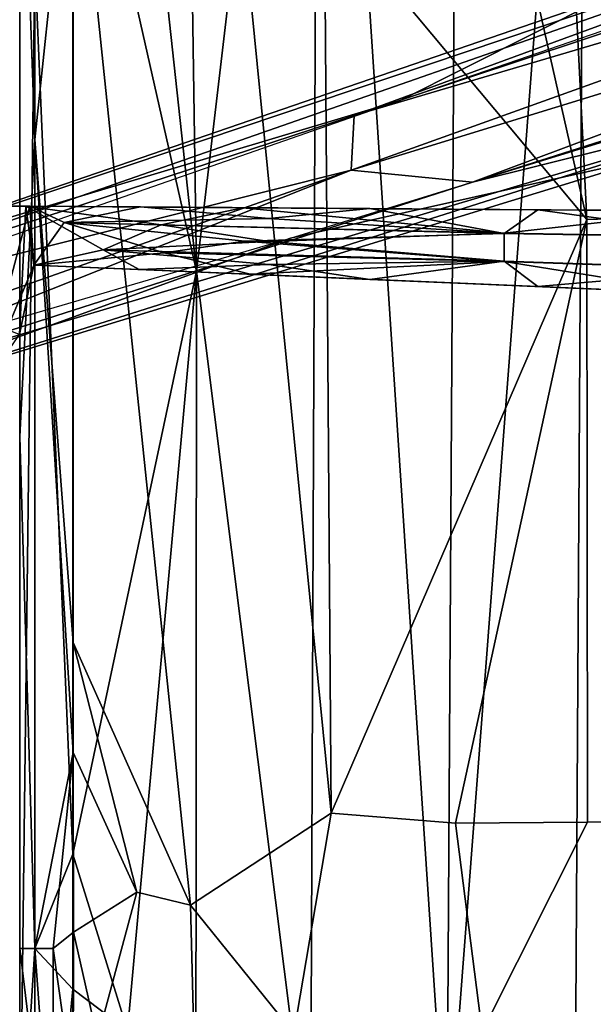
# Model space of a CAD drawing. Header units: millimetres. Extents: x -359 to 363, y -484 to 317.
# Tile 19 of 74: x -250 to -143, y -216 to -34. Entities that reach past the tile are written whole.
import ezdxf

# ---------------------------------------------------------------- set-up
doc = ezdxf.new("R2010")
doc.units = ezdxf.units.MM
doc.layers.add('Layer 01', color=7, linetype='Continuous', true_color=0x000000)

msp = doc.modelspace()

# ---------------------------------------------------------------- linework, layer by layer
at = {"layer": 'Layer 01'}
for points in [[(-170.519, -248.378, 479.665), (-168.316, 115.631, 479.669), (-194.393, 112.197, 479.605)], [(-170.519, -248.378, 479.665), (-144.745, 89.024, 479.635), (-168.316, 115.631, 479.669)], [(-217.04, -80.294, 479.441), (-194.393, 112.197, 479.605), (-219.82, 106.364, 479.423)], [(-217.04, -80.294, 479.441), (-195.832, -248.728, 479.594), (-194.393, 112.197, 479.605)], [(-194.393, 112.197, 479.605), (-195.832, -248.728, 479.594), (-170.519, -248.378, 479.665)], [(-219.82, 106.364, 479.423), (-229.835, 37.896, 479.304), (-217.04, -80.294, 479.441)], [(-118.293, 105.318, 398.558), (-96.867, -69.199, 398.659), (-144.574, -70.669, 398.478), (-152.878, 96.489, 398.459)], [(-169.221, 38.963, 398.453), (-152.878, 96.489, 398.459), (-144.574, -70.669, 398.478)], [(-146.772, -248.214, 479.642), (-120.159, -248.467, 479.543), (-119.741, 91.554, 479.542), (-144.745, 89.024, 479.635)], [(-218.145, -197.913, 398.644), (-239.962, 11.651, 398.865), (-218.558, 87.887, 398.644), (-192.041, -180.86, 398.493)], [(-218.558, 87.887, 398.644), (-193.271, -12.439, 398.5), (-192.041, -180.86, 398.493)], [(-170.519, -248.378, 479.665), (-146.772, -248.214, 479.642), (-144.745, 89.024, 479.635)], [(-249.839, -241.201, 414.279), (-249.839, 81.484, 438.695), (-249.839, 44.457, 414.329)], [(-249.839, 41.771, 459.724), (-249.839, 81.484, 438.695), (-249.839, -241.201, 414.279)], [(-249.84, 23.554, 408.867), (-249.839, -110.982, 408.866), (-249.839, 44.457, 414.329)], [(-249.839, -110.982, 408.866), (-249.839, -241.201, 414.279), (-249.839, 44.457, 414.329)], [(-249.839, -312.335, 459.631), (-249.84, -250.023, 469.166), (-249.839, 41.771, 459.724)], [(-249.839, 41.771, 459.724), (-249.84, -250.023, 469.166), (-249.839, -22.034, 469.163)], [(-249.839, 41.771, 459.724), (-249.839, -241.201, 414.279), (-249.839, -312.335, 459.631)], [(-193.271, -12.439, 398.5), (-169.221, 38.963, 398.453), (-144.574, -70.669, 398.478)], [(-229.835, 37.896, 479.304), (-239.988, 21.395, 479.164), (-217.04, -80.294, 479.441)], [(-247.027, 23.862, 401.912), (-247.027, -55.823, 401.912), (-249.84, 23.554, 408.867)], [(-239.962, 11.651, 398.865), (-247.027, -55.823, 401.912), (-247.027, 23.862, 401.912)], [(-247.027, -55.823, 401.912), (-249.839, -110.982, 408.866), (-249.84, 23.554, 408.867)], [(-239.988, -188.478, 479.163), (-239.988, 21.395, 479.164), (-247.036, -22.895, 476.107)], [(-239.988, 21.395, 479.164), (-239.988, -188.478, 479.163), (-217.04, -80.294, 479.441)], [(-239.962, 11.651, 398.865), (-239.964, -149.178, 398.866), (-247.027, -55.823, 401.912)], [(-218.145, -197.913, 398.644), (-239.964, -149.178, 398.866), (-239.962, 11.651, 398.865)], [(-28.571, 7.018, 185.419), (-312.592, -88.532, 79.645), (-317.892, -94.037, 108.077)], [(-187.762, -51.413, 157.65), (-28.571, 7.018, 185.419), (-317.892, -94.037, 108.077)], [(-28.571, 7.018, 185.419), (-142.245, -30.069, 133.288), (-312.592, -88.532, 79.645)], [(-29.933, 0.93, 210.612), (-28.571, 7.018, 185.419), (-187.762, -51.413, 157.65)], [(-187.762, -51.413, 157.65), (-30.107, -4.773, 214.136), (-29.933, 0.93, 210.612)], [(-187.762, -51.413, 157.65), (-188.317, -61.51, 159.298), (-30.107, -4.773, 214.136)], [(-188.317, -61.51, 159.298), (-28.097, -12.271, 214.928), (-30.107, -4.773, 214.136)], [(-144.574, -70.669, 398.478), (-192.041, -180.86, 398.493), (-193.271, -12.439, 398.5)], [(-165.795, -63.736, 163.061), (-28.097, -12.271, 214.928), (-188.317, -61.51, 159.298)], [(-72.637, -11.908, 149.258), (-179.218, -48.595, 122.339), (-142.245, -30.069, 133.288)], [(-165.795, -63.736, 163.061), (-23.947, -18.524, 210.475), (-28.097, -12.271, 214.928)], [(-165.795, -63.736, 163.061), (-101.818, -47.871, 162.23), (-23.947, -18.524, 210.475)], [(-247.036, -22.895, 476.107), (-249.839, -22.034, 469.163), (-249.84, -250.023, 469.166)], [(-247.036, -206.006, 476.107), (-247.036, -22.895, 476.107), (-249.84, -250.023, 469.166)], [(-247.036, -206.006, 476.107), (-239.988, -188.478, 479.163), (-247.036, -22.895, 476.107)], [(-312.592, -88.532, 79.645), (-142.245, -30.069, 133.288), (-179.218, -48.595, 122.339)], [(-199.563, -74.142, 114.347), (-85.326, -38.966, 145.411), (-131.534, -58.923, 133.594)], [(-179.218, -48.595, 122.339), (-299.507, -90.462, 83.572), (-312.592, -88.532, 79.645)], [(-312.279, -110.709, 108.058), (-299.368, -110.316, 81.528), (-101.818, -47.871, 162.23)], [(-312.279, -110.709, 108.058), (-101.818, -47.871, 162.23), (-165.795, -63.736, 163.061)], [(-299.368, -110.316, 81.528), (-131.534, -58.923, 133.594), (-101.818, -47.871, 162.23)], [(-188.317, -61.51, 159.298), (-187.762, -51.413, 157.65), (-317.892, -94.037, 108.077)], [(-247.026, -206.002, 401.913), (-249.839, -110.982, 408.866), (-247.027, -55.823, 401.912)], [(-247.027, -55.823, 401.912), (-239.964, -149.178, 398.866), (-239.964, -169.619, 398.866)], [(-247.027, -55.823, 401.912), (-239.964, -169.619, 398.866), (-247.026, -206.002, 401.913)], [(-131.534, -58.923, 133.594), (-299.368, -110.316, 81.528), (-199.563, -74.142, 114.347)], [(-317.892, -94.037, 108.077), (-320.074, -108.007, 106.781), (-188.317, -61.51, 159.298)], [(-312.279, -110.709, 108.058), (-188.317, -61.51, 159.298), (-320.074, -108.007, 106.781)], [(-312.279, -110.709, 108.058), (-165.795, -63.736, 163.061), (-188.317, -61.51, 159.298)], [(-247.999, -68.223, 344.211), (-312.692, -68.222, 344.209), (-320.388, -71.345, 344.212), (-257.067, -102.526, 344.212)], [(-248.714, -68.221, 337.662), (-312.671, -68.222, 337.661), (-312.692, -68.222, 344.209)], [(-248.714, -68.221, 337.662), (-312.692, -68.222, 344.209), (-247.999, -68.223, 344.211)], [(-249.898, -92.054, 337.661), (-312.671, -68.222, 337.661), (-248.714, -68.221, 337.662)], [(-247.999, -68.223, 344.211), (-257.067, -102.526, 344.212), (-247.244, -79.141, 344.212)], [(-249.898, -92.054, 337.661), (-248.714, -68.221, 337.662), (-247.244, -79.141, 337.661)], [(-247.244, -79.141, 337.661), (-248.714, -68.221, 337.662), (-234.356, -76.303, 337.448)], [(-208.409, -68.502, 337.846), (-223.62, -71.666, 337.283), (-248.714, -68.221, 337.662)], [(-248.714, -68.221, 337.662), (-223.62, -71.666, 337.283), (-234.356, -76.303, 337.448)], [(-227.403, -68.366, 344.704), (-208.409, -68.502, 337.846), (-248.714, -68.221, 337.662)], [(-227.403, -68.366, 344.704), (-248.714, -68.221, 337.662), (-247.999, -68.223, 344.211)], [(-247.999, -68.223, 344.211), (-247.244, -79.141, 344.212), (-241.611, -71.244, 344.472)], [(-241.611, -71.244, 344.472), (-227.403, -68.366, 344.704), (-247.999, -68.223, 344.211)], [(-241.611, -71.244, 344.472), (-203.577, -70.478, 345.9), (-227.403, -68.366, 344.704)], [(-184.862, -68.668, 345.816), (-208.409, -68.502, 337.846), (-227.403, -68.366, 344.704)], [(-184.862, -68.668, 345.816), (-227.403, -68.366, 344.704), (-203.577, -70.478, 345.9)], [(-208.409, -68.502, 337.846), (-159.91, -73.253, 336.18), (-223.62, -71.666, 337.283)], [(-122.48, -69.113, 338.195), (-159.91, -73.253, 336.18), (-208.409, -68.502, 337.846)], [(-153.671, -68.891, 346.619), (-208.409, -68.502, 337.846), (-184.862, -68.668, 345.816)], [(-91.355, -69.335, 348.221), (-122.48, -69.113, 338.195), (-208.409, -68.502, 337.846)], [(-91.355, -69.335, 348.221), (-208.409, -68.502, 337.846), (-153.671, -68.891, 346.619)], [(-184.862, -68.668, 345.816), (-203.577, -70.478, 345.9), (-159.91, -73.303, 348.323)], [(-153.671, -68.891, 346.619), (-184.862, -68.668, 345.816), (-159.91, -73.303, 348.323)], [(-116.242, -74.024, 350.379), (-153.671, -68.891, 346.619), (-159.91, -73.303, 348.323)], [(-122.48, -69.113, 338.195), (-116.242, -73.967, 335.439), (-159.91, -73.253, 336.18)], [(-116.242, -74.024, 350.379), (-91.355, -69.335, 348.221), (-153.671, -68.891, 346.619)], [(-144.574, -70.669, 398.478), (-96.867, -69.199, 398.659), (-115.354, -182.259, 398.572), (-144.435, -182.547, 398.478)], [(-247.244, -79.141, 344.212), (-223.029, -76.867, 345.33), (-241.611, -71.244, 344.472)], [(-159.91, -73.303, 348.323), (-203.577, -70.478, 345.9), (-241.611, -71.244, 344.472)], [(-208.087, -74.737, 346.178), (-159.91, -73.303, 348.323), (-241.611, -71.244, 344.472)], [(-241.611, -71.244, 344.472), (-223.029, -76.867, 345.33), (-208.087, -74.737, 346.178)], [(-168.959, -182.69, 398.453), (-192.041, -180.86, 398.493), (-144.574, -70.669, 398.478)], [(-144.574, -70.669, 398.478), (-144.435, -182.547, 398.478), (-168.959, -182.69, 398.453)], [(-203.577, -74.752, 336.788), (-234.356, -76.303, 337.448), (-223.62, -71.666, 337.283)], [(-159.91, -73.253, 336.18), (-203.577, -74.752, 336.788), (-223.62, -71.666, 337.283)], [(-295.192, -102.168, 84.015), (-199.563, -74.142, 114.347), (-299.368, -110.316, 81.528)], [(-203.577, -74.752, 336.788), (-159.91, -78.428, 336.17), (-234.356, -76.303, 337.448)], [(-159.91, -78.478, 348.313), (-208.087, -74.737, 346.178), (-223.029, -76.867, 345.33)], [(-159.91, -73.303, 348.323), (-208.087, -74.737, 346.178), (-159.91, -78.478, 348.313)], [(-159.91, -78.428, 336.17), (-203.577, -74.752, 336.788), (-159.91, -73.253, 336.18)], [(-159.91, -73.253, 336.18), (-116.242, -73.967, 335.439), (-116.242, -79.891, 335.424), (-159.91, -78.428, 336.17)], [(-159.91, -78.478, 348.313), (-116.242, -79.948, 350.364), (-116.242, -74.024, 350.379), (-159.91, -73.303, 348.323)], [(-234.356, -76.303, 337.448), (-227.696, -79.978, 337.762), (-247.244, -79.141, 337.661)], [(-234.356, -76.303, 337.448), (-203.577, -79.07, 337.283), (-227.696, -79.978, 337.762)], [(-159.91, -78.428, 336.17), (-203.577, -79.07, 337.283), (-234.356, -76.303, 337.448)], [(-207.073, -80.861, 345.234), (-223.029, -76.867, 345.33), (-247.244, -79.141, 344.212)], [(-207.073, -80.861, 345.234), (-159.91, -78.478, 348.313), (-223.029, -76.867, 345.33)], [(-122.48, -84.49, 347.421), (-159.91, -78.478, 348.313), (-207.073, -80.861, 345.234)], [(-184.862, -81.815, 337.928), (-203.577, -79.07, 337.283), (-159.91, -78.428, 336.17)], [(-153.671, -83.153, 338.062), (-184.862, -81.815, 337.928), (-159.91, -78.428, 336.17)], [(-116.242, -79.891, 335.424), (-153.671, -83.153, 338.062), (-159.91, -78.428, 336.17)], [(-122.48, -84.49, 347.421), (-116.242, -79.948, 350.364), (-159.91, -78.478, 348.313)], [(-247.244, -79.141, 344.212), (-257.067, -102.526, 344.212), (-249.898, -92.054, 337.661)], [(-247.244, -79.141, 344.212), (-249.898, -92.054, 337.661), (-247.244, -79.141, 337.661)], [(-227.696, -79.978, 337.762), (-207.073, -80.861, 345.234), (-247.244, -79.141, 344.212)], [(-227.696, -79.978, 337.762), (-247.244, -79.141, 344.212), (-247.244, -79.141, 337.661)], [(-217.04, -80.294, 479.441), (-239.988, -188.478, 479.163), (-229.864, -221.211, 479.303)], [(-217.04, -80.294, 479.441), (-229.864, -221.211, 479.303), (-217.143, -248.65, 479.442)], [(-184.862, -81.815, 337.928), (-227.696, -79.978, 337.762), (-203.577, -79.07, 337.283)], [(-184.862, -81.815, 337.928), (-207.073, -80.861, 345.234), (-227.696, -79.978, 337.762)], [(-217.143, -248.65, 479.442), (-195.832, -248.728, 479.594), (-217.04, -80.294, 479.441)], [(-116.242, -79.891, 335.424), (-91.357, -85.824, 338.328), (-153.671, -83.153, 338.062)], [(-153.671, -83.153, 338.062), (-207.073, -80.861, 345.234), (-184.862, -81.815, 337.928)], [(-91.357, -85.824, 338.328), (-122.48, -84.49, 347.421), (-207.073, -80.861, 345.234)], [(-91.357, -85.824, 338.328), (-207.073, -80.861, 345.234), (-153.671, -83.153, 338.062)], [(-249.839, -206.002, 408.866), (-249.839, -241.201, 414.279), (-249.839, -110.982, 408.866)], [(-247.026, -206.002, 401.913), (-249.839, -206.002, 408.866), (-249.839, -110.982, 408.866)], [(-228.101, -195.526, 398.735), (-239.964, -149.178, 398.866), (-218.145, -197.913, 398.644)], [(-239.964, -169.619, 398.866), (-239.964, -149.178, 398.866), (-228.101, -195.526, 398.735)], [(-239.964, -169.619, 398.866), (-243.656, -206.002, 399.623), (-247.026, -206.002, 401.913)], [(-239.964, -169.619, 398.866), (-239.858, -202.933, 398.857), (-243.656, -206.002, 399.623)], [(-239.964, -169.619, 398.866), (-228.101, -195.526, 398.735), (-239.858, -202.933, 398.857)], [(-198.986, -221.691, 398.461), (-218.145, -197.913, 398.644), (-192.041, -180.86, 398.493)], [(-192.041, -180.86, 398.493), (-168.959, -182.69, 398.453), (-163.953, -221.472, 398.383), (-198.986, -221.691, 398.461)], [(-168.959, -182.69, 398.453), (-144.435, -182.547, 398.478), (-163.953, -221.472, 398.383)], [(-144.435, -182.547, 398.478), (-115.354, -182.259, 398.572), (-119.1, -221.784, 398.497), (-163.953, -221.472, 398.383)], [(-239.99, -213.533, 479.162), (-239.988, -188.478, 479.163), (-247.036, -206.006, 476.107)], [(-229.864, -221.211, 479.303), (-239.988, -188.478, 479.163), (-239.99, -213.533, 479.162)], [(-228.101, -195.526, 398.735), (-235.413, -222.712, 398.753), (-239.858, -202.933, 398.857)], [(-217.555, -222.121, 398.583), (-235.413, -222.712, 398.753), (-228.101, -195.526, 398.735), (-218.145, -197.913, 398.644)], [(-198.986, -221.691, 398.461), (-217.555, -222.121, 398.583), (-218.145, -197.913, 398.644)], [(-239.912, -232.217, 398.725), (-243.656, -206.002, 399.623), (-239.858, -202.933, 398.857)], [(-235.413, -222.712, 398.753), (-239.912, -232.217, 398.725), (-239.858, -202.933, 398.857)], [(-247.036, -271.344, 476.047), (-247.036, -206.006, 476.107), (-249.84, -250.023, 469.166)], [(-249.839, -206.002, 408.866), (-249.839, -252.271, 408.154), (-249.839, -241.201, 414.279)], [(-249.839, -206.002, 408.866), (-247.026, -206.002, 401.913), (-247.029, -229.042, 401.788)], [(-249.839, -206.002, 408.866), (-247.029, -229.042, 401.788), (-249.839, -252.271, 408.154)], [(-243.675, -251.98, 478.398), (-247.036, -206.006, 476.107), (-247.036, -271.344, 476.047)], [(-243.675, -251.98, 478.398), (-239.99, -213.533, 479.162), (-247.036, -206.006, 476.107)], [(-243.661, -229.009, 399.498), (-247.029, -229.042, 401.788), (-247.026, -206.002, 401.913), (-243.656, -206.002, 399.623)], [(-239.912, -232.217, 398.725), (-243.661, -229.009, 399.498), (-243.656, -206.002, 399.623)], [(-239.99, -237.057, 479.161), (-239.99, -213.533, 479.162), (-243.675, -251.98, 478.398)], [(-239.99, -213.533, 479.162), (-239.99, -237.057, 479.161), (-229.864, -221.211, 479.303)]]:
    msp.add_3dface(points, dxfattribs=at)

doc.saveas('drawing.dxf')
